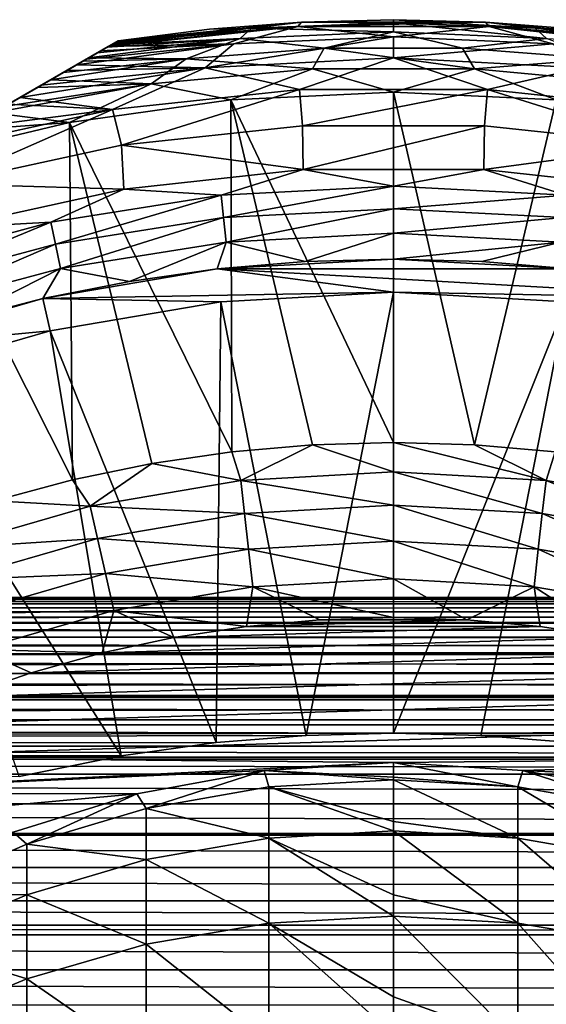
# Model space of a CAD drawing. Header units: metres. Extents: x -99 to 99, y -314 to 25.
# Tile 158 of 256: x -4.53 to 1.85, y 10.07 to 22. Entities that reach past the tile are written whole.
import ezdxf

# ---------------------------------------------------------------- set-up
doc = ezdxf.new("R2010")
doc.units = ezdxf.units.M
doc.layers.add('solid_K2442E1000C35', color=7, linetype='CONTINUOUS')

msp = doc.modelspace()

# ---------------------------------------------------------------- linework, layer by layer
at = {"layer": 'solid_K2442E1000C35'}
for points in [[(-1.159222, 21.917957, 92.823189), (-3.335342, 21.745701, 93.669998), (-1.115605, 21.971697, 93.669998)], [(-1.115605, 21.971697, 109.257362), (-1.115605, 21.971697, 93.669998), (-3.335342, 21.745701, 93.669998)], [(-2.22834, 21.886856, 109.257362), (-1.115605, 21.971697, 109.257362), (-3.335342, 21.745701, 93.669998)], [(-1.719445, 21.895655, 109.726662), (-1.115605, 21.971697, 109.257362), (-2.22834, 21.886856, 109.257362)], [(0, 21.963064, 109.726662), (-1.115605, 21.971697, 109.257362), (-1.719445, 21.895655, 109.726662)], [(0, 21.963064, 109.726662), (-1.719445, 21.895655, 109.726662), (0.000001, 21.853024, 110.18486)], [(-1.159222, 21.917957, 92.823189), (-1.115605, 21.971697, 93.669998), (1.115605, 21.971697, 93.669998)], [(1.159222, 21.917957, 92.823189), (-1.159222, 21.917957, 92.823189), (1.115605, 21.971697, 93.669998)], [(0, 22, 109.257362), (1.115605, 21.971697, 109.257362), (-1.115605, 21.971697, 93.669998)], [(-1.115605, 21.971697, 109.257362), (0, 22, 109.257362), (-1.115605, 21.971697, 93.669998)], [(0, 21.963064, 109.726662), (0, 22, 109.257362), (-1.115605, 21.971697, 109.257362)], [(1.115605, 21.971697, 109.257362), (1.115605, 21.971697, 93.669998), (-1.115605, 21.971697, 93.669998)], [(1.719445, 21.895655, 109.726662), (1.115605, 21.971697, 109.257362), (0, 22, 109.257362)], [(1.719445, 21.895655, 109.726662), (0, 22, 109.257362), (0, 21.963064, 109.726662)], [(0, 21.963064, 109.726662), (0.000001, 21.853024, 110.18486), (1.856758, 21.774, 110.18486)], [(1.719445, 21.895655, 109.726662), (0, 21.963064, 109.726662), (1.856758, 21.774, 110.18486)], [(1.115605, 21.971697, 93.669998), (3.335342, 21.745701, 109.257362), (3.335342, 21.745701, 93.669998)], [(2.22834, 21.886856, 109.257362), (3.335342, 21.745701, 109.257362), (1.115605, 21.971697, 93.669998)], [(1.159222, 21.917957, 92.823189), (1.115605, 21.971697, 93.669998), (3.335342, 21.745701, 93.669998)], [(1.115605, 21.971697, 109.257362), (2.22834, 21.886856, 109.257362), (1.115605, 21.971697, 93.669998)], [(1.719445, 21.895655, 109.726662), (2.22834, 21.886856, 109.257362), (1.115605, 21.971697, 109.257362)], [(-1.159222, 21.917957, 92.823189), (-3.458761, 21.674444, 92.823952), (-3.427099, 21.692724, 92.939339)], [(-1.933383, 21.708168, 91.98468), (-3.458761, 21.674444, 92.823952), (-1.159222, 21.917957, 92.823189)], [(-1.159222, 21.917957, 92.823189), (-3.427099, 21.692724, 92.939339), (-3.358031, 21.732601, 93.305489)], [(-1.719445, 21.895655, 109.726662), (-3.393648, 21.712038, 109.638771), (-3.423476, 21.694817, 109.725441)], [(-1.719445, 21.895655, 109.726662), (-3.423476, 21.694817, 109.725441), (-1.856757, 21.774, 110.18486)], [(-1.719445, 21.895655, 109.726662), (-3.349617, 21.737459, 109.446724), (-3.393648, 21.712038, 109.638771)], [(-1.159222, 21.917957, 92.823189), (-3.358031, 21.732601, 93.305489), (-3.335342, 21.745701, 93.669998)], [(-1.719445, 21.895655, 109.726662), (-3.335342, 21.745701, 109.257362), (-3.349617, 21.737459, 109.446724)], [(-1.719445, 21.895655, 109.726662), (-2.22834, 21.886856, 109.257362), (-3.335342, 21.745701, 109.257362)], [(-2.22834, 21.886856, 109.257362), (-3.335342, 21.745701, 93.669998), (-3.335342, 21.745701, 109.257362)], [(0, 21.794094, 91.98468), (-1.933383, 21.708168, 91.98468), (-1.159222, 21.917957, 92.823189)], [(-1.719445, 21.895655, 109.726662), (-1.856757, 21.774, 110.18486), (0.000001, 21.853024, 110.18486)], [(0.000001, 21.853024, 110.18486), (-1.856757, 21.774, 110.18486), (-0.838932, 21.656349, 110.620171)], [(0, 21.794094, 91.98468), (-1.159222, 21.917957, 92.823189), (1.159222, 21.917957, 92.823189)], [(0.000001, 21.853024, 110.18486), (-0.838932, 21.656349, 110.620171), (0.838935, 21.656347, 110.620171)], [(1.933383, 21.708168, 91.98468), (0, 21.794094, 91.98468), (1.159222, 21.917957, 92.823189)], [(1.856758, 21.774, 110.18486), (0.000001, 21.853024, 110.18486), (0.838935, 21.656347, 110.620171)], [(1.159222, 21.917957, 92.823189), (3.335342, 21.745701, 93.669998), (3.35803, 21.732601, 93.305489)], [(1.159222, 21.917957, 92.823189), (3.35803, 21.732601, 93.305489), (3.427097, 21.692726, 92.939346)], [(1.159222, 21.917957, 92.823189), (3.427097, 21.692726, 92.939346), (3.458761, 21.674444, 92.823952)], [(1.933383, 21.708168, 91.98468), (1.159222, 21.917957, 92.823189), (3.458761, 21.674444, 92.823952)], [(1.719445, 21.895655, 109.726662), (3.423477, 21.694815, 109.725441), (2.22834, 21.886856, 109.257362)], [(1.719445, 21.895655, 109.726662), (1.856758, 21.774, 110.18486), (3.423477, 21.694815, 109.725441)], [(-3.335342, 21.745701, 109.257362), (-17.164658, 13.761341, 109.257362), (-17.150385, 13.769582, 109.446709)], [(-3.335342, 21.745701, 93.669998), (-17.164658, 13.761341, 93.669998), (-17.164658, 13.761341, 109.257362)], [(-3.335342, 21.745701, 109.257362), (-3.335342, 21.745701, 93.669998), (-17.164658, 13.761341, 109.257362)], [(-3.335342, 21.745701, 93.669998), (-3.358031, 21.732601, 93.305489), (-17.164658, 13.761341, 93.669998)], [(-3.358031, 21.732601, 93.305489), (-17.14197, 13.774441, 93.305489), (-17.164658, 13.761341, 93.669998)], [(-3.349617, 21.737459, 109.446724), (-3.335342, 21.745701, 109.257362), (-17.150385, 13.769582, 109.446709)], [(-3.349617, 21.737459, 109.446724), (-17.150385, 13.769582, 109.446709), (-17.106356, 13.795002, 109.638763)], [(-3.358031, 21.732601, 93.305489), (-3.427099, 21.692724, 92.939339), (-17.14197, 13.774441, 93.305489)], [(-3.393648, 21.712038, 109.638771), (-3.349617, 21.737459, 109.446724), (-17.106356, 13.795002, 109.638763)], [(-3.393648, 21.712038, 109.638771), (-17.106356, 13.795002, 109.638763), (-17.076523, 13.812226, 109.725441)], [(-3.423476, 21.694817, 109.725441), (-3.393648, 21.712038, 109.638771), (-17.076523, 13.812226, 109.725441)], [(-1.856757, 21.774, 110.18486), (-3.591558, 21.597775, 110.046448), (-3.692587, 21.539444, 110.182915)], [(-1.856757, 21.774, 110.18486), (-3.692587, 21.539444, 110.182915), (-2.51177, 21.526546, 110.620171)], [(-1.856757, 21.774, 110.18486), (-3.471827, 21.666901, 109.837944), (-3.591558, 21.597775, 110.046448)], [(-1.856757, 21.774, 110.18486), (-3.423476, 21.694817, 109.725441), (-3.471827, 21.666901, 109.837944)], [(-1.856757, 21.774, 110.18486), (-2.51177, 21.526546, 110.620171), (-0.838932, 21.656349, 110.620171)], [(-2.282011, 21.41757, 91.171173), (-1.933383, 21.708168, 91.98468), (0, 21.794094, 91.98468)], [(0, 21.538799, 91.171173), (-2.282011, 21.41757, 91.171173), (0, 21.794094, 91.98468)], [(0, 21.538799, 91.171173), (0, 21.794094, 91.98468), (1.933383, 21.708168, 91.98468)], [(1.856758, 21.774, 110.18486), (0.838935, 21.656347, 110.620171), (2.511774, 21.526546, 110.620171)], [(-3.427099, 21.692724, 92.939339), (-17.072901, 13.814317, 92.939339), (-17.14197, 13.774441, 93.305489)], [(-3.423476, 21.694817, 109.725441), (-17.076523, 13.812226, 109.725441), (-17.028181, 13.840137, 109.837929)], [(-3.427099, 21.692724, 92.939339), (-3.458761, 21.674444, 92.823952), (-17.072901, 13.814317, 92.939339)], [(-3.458761, 21.674444, 92.823952), (-17.041239, 13.832598, 92.823952), (-17.072901, 13.814317, 92.939339)], [(-3.458761, 21.674444, 92.823952), (-3.54615, 21.623991, 92.568741), (-17.041239, 13.832598, 92.823952)], [(-3.54615, 21.623991, 92.568741), (-16.95385, 13.883051, 92.568741), (-17.041239, 13.832598, 92.823952)], [(-3.471827, 21.666901, 109.837944), (-3.423476, 21.694817, 109.725441), (-17.028181, 13.840137, 109.837929)], [(-3.471827, 21.666901, 109.837944), (-17.028181, 13.840137, 109.837929), (-16.90844, 13.909269, 110.046455)], [(-3.54615, 21.623991, 92.568741), (-3.720425, 21.523373, 92.193604), (-16.95385, 13.883051, 92.568741)], [(-3.591558, 21.597775, 110.046448), (-3.471827, 21.666901, 109.837944), (-16.90844, 13.909269, 110.046455)], [(-3.591558, 21.597775, 110.046448), (-16.90844, 13.909269, 110.046455), (-16.807415, 13.967595, 110.182915)], [(-3.692587, 21.539444, 110.182915), (-3.591558, 21.597775, 110.046448), (-16.807415, 13.967595, 110.182915)], [(-1.933383, 21.708168, 91.98468), (-3.842226, 21.453051, 91.985847), (-3.720425, 21.523373, 92.193604)], [(-2.282011, 21.41757, 91.171173), (-3.842226, 21.453051, 91.985847), (-1.933383, 21.708168, 91.98468)], [(-1.933383, 21.708168, 91.98468), (-3.720425, 21.523373, 92.193604), (-3.54615, 21.623991, 92.568741)], [(-1.933383, 21.708168, 91.98468), (-3.54615, 21.623991, 92.568741), (-3.458761, 21.674444, 92.823952)], [(-0.838932, 21.656349, 110.620171), (-2.51177, 21.526546, 110.620171), (-0.981347, 21.403734, 111.021858)], [(-0.838932, 21.656349, 110.620171), (-0.981347, 21.403734, 111.021858), (0.981336, 21.403734, 111.021858)], [(0.838935, 21.656347, 110.620171), (-0.838932, 21.656349, 110.620171), (0.981336, 21.403734, 111.021858)], [(2.282011, 21.41757, 91.171173), (0, 21.538799, 91.171173), (1.933383, 21.708168, 91.98468)], [(2.511774, 21.526546, 110.620171), (0.838935, 21.656347, 110.620171), (0.981336, 21.403734, 111.021858)], [(-3.720425, 21.523373, 92.193604), (-16.779575, 13.983669, 92.193604), (-16.95385, 13.883051, 92.568741)], [(-3.692587, 21.539444, 110.182915), (-16.807415, 13.967595, 110.182915), (-16.736208, 14.008707, 110.266121)], [(-3.720425, 21.523373, 92.193604), (-3.842226, 21.453051, 91.985847), (-16.779575, 13.983669, 92.193604)], [(-3.763772, 21.498346, 110.266098), (-3.692587, 21.539444, 110.182915), (-16.736208, 14.008707, 110.266121)], [(-3.763772, 21.498346, 110.266098), (-16.736208, 14.008707, 110.266121), (-16.498943, 14.145692, 110.494965)], [(-4.000988, 21.361389, 110.494904), (-3.763772, 21.498346, 110.266098), (-16.498943, 14.145692, 110.494965)], [(-2.51177, 21.526546, 110.620171), (-4.000988, 21.361389, 110.494904), (-4.158151, 21.270651, 110.618904)], [(-2.51177, 21.526546, 110.620171), (-4.158151, 21.270651, 110.618904), (-2.935794, 21.224138, 111.021858)], [(-2.51177, 21.526546, 110.620171), (-3.763772, 21.498346, 110.266098), (-4.000988, 21.361389, 110.494904)], [(-2.51177, 21.526546, 110.620171), (-3.692587, 21.539444, 110.182915), (-3.763772, 21.498346, 110.266098)], [(-2.51177, 21.526546, 110.620171), (-2.935794, 21.224138, 111.021858), (-0.981347, 21.403734, 111.021858)], [(-1.139627, 21.155823, 90.394745), (-2.282011, 21.41757, 91.171173), (0, 21.538799, 91.171173)], [(1.139629, 21.155821, 90.394745), (-1.139627, 21.155823, 90.394745), (0, 21.538799, 91.171173)], [(1.139629, 21.155821, 90.394745), (0, 21.538799, 91.171173), (2.282011, 21.41757, 91.171173)], [(2.511774, 21.526546, 110.620171), (0.981336, 21.403734, 111.021858), (2.935784, 21.224138, 111.021858)], [(-3.842226, 21.453051, 91.985847), (-16.657774, 14.05399, 91.985847), (-16.779575, 13.983669, 92.193604)], [(-3.842226, 21.453051, 91.985847), (-3.958452, 21.385948, 91.81311), (-16.657774, 14.05399, 91.985847)], [(-3.958452, 21.385948, 91.81311), (-16.541548, 14.121094, 91.81311), (-16.657774, 14.05399, 91.985847)], [(-3.958452, 21.385948, 91.81311), (-4.270472, 21.205803, 91.428719), (-16.541548, 14.121094, 91.81311)], [(-4.000988, 21.361389, 110.494904), (-16.498943, 14.145692, 110.494965), (-16.341848, 14.23639, 110.618904)], [(-4.158151, 21.270651, 110.618904), (-4.000988, 21.361389, 110.494904), (-16.341848, 14.23639, 110.618904)], [(-2.282011, 21.41757, 91.171173), (-4.526311, 21.058094, 91.17173), (-4.270472, 21.205803, 91.428719)], [(-3.405694, 20.910973, 90.394745), (-4.526311, 21.058094, 91.17173), (-2.282011, 21.41757, 91.171173)], [(-2.282011, 21.41757, 91.171173), (-4.270472, 21.205803, 91.428719), (-3.958452, 21.385948, 91.81311)], [(-2.282011, 21.41757, 91.171173), (-3.958452, 21.385948, 91.81311), (-3.842226, 21.453051, 91.985847)], [(-1.139627, 21.155823, 90.394745), (-3.405694, 20.910973, 90.394745), (-2.282011, 21.41757, 91.171173)], [(-0.981347, 21.403734, 111.021858), (-2.935794, 21.224138, 111.021858), (-1.971576, 21.0291, 111.378677)], [(-0.981347, 21.403734, 111.021858), (-1.971576, 21.0291, 111.378677), (0.000001, 21.121321, 111.378677)], [(0.981336, 21.403734, 111.021858), (-0.981347, 21.403734, 111.021858), (0.000001, 21.121321, 111.378677)], [(0.981336, 21.403734, 111.021858), (0.000001, 21.121321, 111.378677), (1.971577, 21.0291, 111.378677)], [(2.935784, 21.224138, 111.021858), (0.981336, 21.403734, 111.021858), (1.971577, 21.0291, 111.378677)], [(3.405696, 20.910973, 90.394745), (1.139629, 21.155821, 90.394745), (2.282011, 21.41757, 91.171173)], [(-4.158151, 21.270651, 110.618904), (-16.341848, 14.23639, 110.618904), (-16.184723, 14.327107, 110.727539)], [(-4.315148, 21.18001, 110.727455), (-4.158151, 21.270651, 110.618904), (-16.184723, 14.327107, 110.727539)], [(-2.935794, 21.224138, 111.021858), (-4.158151, 21.270651, 110.618904), (-4.315148, 21.18001, 110.727455)], [(-4.270472, 21.205803, 91.428719), (-16.229528, 14.301238, 91.428719), (-16.541548, 14.121094, 91.81311)], [(-4.270472, 21.205803, 91.428719), (-4.526311, 21.058094, 91.17173), (-16.229528, 14.301238, 91.428719)], [(-4.718075, 20.94738, 110.956917), (-4.315148, 21.18001, 110.727455), (-16.184723, 14.327107, 110.727539)], [(-2.935794, 21.224138, 111.021858), (-4.852817, 20.869585, 111.021629), (-3.925934, 20.753246, 111.378677)], [(-2.935794, 21.224138, 111.021858), (-4.718075, 20.94738, 110.956917), (-4.852817, 20.869585, 111.021629)], [(-2.935794, 21.224138, 111.021858), (-4.315148, 21.18001, 110.727455), (-4.718075, 20.94738, 110.956917)], [(-2.935794, 21.224138, 111.021858), (-3.925934, 20.753246, 111.378677), (-1.971576, 21.0291, 111.378677)], [(-1.139627, 21.155823, 90.394745), (-3.297024, 20.478699, 89.666901), (-3.405694, 20.910973, 90.394745)], [(-1.139627, 21.155823, 90.394745), (-1.10317, 20.713051, 89.666901), (-3.297024, 20.478699, 89.666901)], [(0.000001, 16.878679, 115.621323), (0.000001, 21.121321, 111.378677), (-1.971576, 21.0291, 111.378677)], [(1.139629, 21.155821, 90.394745), (-1.10317, 20.713051, 89.666901), (-1.139627, 21.155823, 90.394745)], [(1.139629, 21.155821, 90.394745), (1.103165, 20.713051, 89.666901), (-1.10317, 20.713051, 89.666901)], [(0.98141, 16.850124, 115.621323), (1.971577, 21.0291, 111.378677), (0.000001, 21.121321, 111.378677)], [(0.000001, 16.878679, 115.621323), (0.98141, 16.850124, 115.621323), (0.000001, 21.121321, 111.378677)], [(1.139629, 21.155821, 90.394745), (3.297019, 20.478699, 89.666901), (1.103165, 20.713051, 89.666901)], [(3.405696, 20.910973, 90.394745), (3.297019, 20.478699, 89.666901), (1.139629, 21.155821, 90.394745)], [(-4.526311, 21.058094, 91.17173), (-15.973688, 14.448948, 91.17173), (-16.229528, 14.301238, 91.428719)], [(-4.526311, 21.058094, 91.17173), (-4.67023, 20.975002, 91.043785), (-15.973688, 14.448948, 91.17173)], [(-3.405694, 20.910973, 90.394745), (-4.67023, 20.975002, 91.043785), (-4.526311, 21.058094, 91.17173)], [(-1.959496, 16.764551, 115.621323), (-1.971576, 21.0291, 111.378677), (-3.925934, 20.753246, 111.378677)], [(-0.981408, 16.850124, 115.621323), (0.000001, 16.878679, 115.621323), (-1.971576, 21.0291, 111.378677)], [(-1.959496, 16.764551, 115.621323), (-0.981408, 16.850124, 115.621323), (-1.971576, 21.0291, 111.378677)], [(0.98141, 16.850124, 115.621323), (1.959499, 16.764551, 115.621323), (1.971577, 21.0291, 111.378677)], [(-3.405694, 20.910973, 90.394745), (-5.620511, 20.426357, 90.392838), (-5.169445, 20.686781, 90.666435)], [(-3.405694, 20.910973, 90.394745), (-5.453574, 20.012646, 89.666901), (-5.620511, 20.426357, 90.392838)], [(-3.405694, 20.910973, 90.394745), (-3.297024, 20.478699, 89.666901), (-5.453574, 20.012646, 89.666901)], [(-3.405694, 20.910973, 90.394745), (-5.169445, 20.686781, 90.666435), (-4.67023, 20.975002, 91.043785)], [(-5.223156, 20.655769, 111.176414), (-3.925934, 20.753246, 111.378677), (-4.852817, 20.869585, 111.021629)], [(-3.892494, 16.423712, 115.621323), (-3.925934, 20.753246, 111.378677), (-5.84601, 20.296165, 111.378677)], [(-5.223156, 20.655769, 111.176414), (-5.84601, 20.296165, 111.378677), (-3.925934, 20.753246, 111.378677)], [(-2.930954, 16.622253, 115.621323), (-1.959496, 16.764551, 115.621323), (-3.925934, 20.753246, 111.378677)], [(-3.892494, 16.423712, 115.621323), (-2.930954, 16.622253, 115.621323), (-3.925934, 20.753246, 111.378677)], [(-3.297024, 20.478699, 89.666901), (-1.10317, 20.713051, 89.666901), (-1.094347, 20.18405, 88.999084)], [(-1.10317, 20.713051, 89.666901), (1.103165, 20.713051, 89.666901), (-1.094347, 20.18405, 88.999084)], [(1.103165, 20.713051, 89.666901), (1.094347, 20.18405, 88.999084), (-1.094347, 20.18405, 88.999084)], [(1.103165, 20.713051, 89.666901), (3.297019, 20.478699, 89.666901), (1.094347, 20.18405, 88.999084)], [(-5.453574, 20.012646, 89.666901), (-3.297024, 20.478699, 89.666901), (-3.270212, 19.947411, 88.999084)], [(-3.297024, 20.478699, 89.666901), (-1.094347, 20.18405, 88.999084), (-3.270212, 19.947411, 88.999084)], [(3.297019, 20.478699, 89.666901), (3.270212, 19.947411, 88.999084), (1.094347, 20.18405, 88.999084)], [(-4.840864, 16.169598, 115.621323), (-3.892494, 16.423712, 115.621323), (-5.84601, 20.296165, 111.378677)], [(-2.08865, 19.872181, 88.789017), (-3.270212, 19.947411, 88.999084), (-1.094347, 20.18405, 88.999084)], [(0, 19.981642, 88.789017), (-2.08865, 19.872181, 88.789017), (-1.094347, 20.18405, 88.999084)], [(0, 19.981642, 88.789017), (-1.094347, 20.18405, 88.999084), (1.094347, 20.18405, 88.999084)], [(2.08865, 19.872181, 88.789017), (0, 19.981642, 88.789017), (1.094347, 20.18405, 88.999084)], [(2.08865, 19.872181, 88.789017), (1.094347, 20.18405, 88.999084), (3.270212, 19.947411, 88.999084)], [(-5.453574, 20.012646, 89.666901), (-3.270212, 19.947411, 88.999084), (-5.407736, 19.476906, 88.999084)], [(-4.154417, 19.544996, 88.789017), (-5.407736, 19.476906, 88.999084), (-3.270212, 19.947411, 88.999084)], [(-2.08865, 19.872181, 88.789017), (-4.154417, 19.544996, 88.789017), (-3.270212, 19.947411, 88.999084)], [(-2.060275, 19.602211, 88.631287), (-2.08865, 19.872181, 88.789017), (0, 19.981642, 88.789017)], [(0, 19.710186, 88.631287), (-2.060275, 19.602211, 88.631287), (0, 19.981642, 88.789017)], [(0, 19.710186, 88.631287), (0, 19.981642, 88.789017), (2.08865, 19.872181, 88.789017)], [(-4.097978, 19.27947, 88.631287), (-4.154417, 19.544996, 88.789017), (-2.08865, 19.872181, 88.789017)], [(-2.060275, 19.602211, 88.631287), (-4.097978, 19.27947, 88.631287), (-2.08865, 19.872181, 88.789017)], [(2.060275, 19.602211, 88.631287), (0, 19.710186, 88.631287), (2.08865, 19.872181, 88.789017)], [(-2.02909, 19.305504, 88.533524), (-2.060275, 19.602211, 88.631287), (0, 19.710186, 88.631287)], [(0, 19.411844, 88.533524), (-2.02909, 19.305504, 88.533524), (0, 19.710186, 88.631287)], [(0, 19.411844, 88.533524), (0, 19.710186, 88.631287), (2.060275, 19.602211, 88.631287)], [(-4.035949, 18.987648, 88.533524), (-4.097978, 19.27947, 88.631287), (-2.060275, 19.602211, 88.631287)], [(-2.02909, 19.305504, 88.533524), (-4.035949, 18.987648, 88.533524), (-2.060275, 19.602211, 88.631287)], [(2.02909, 19.305504, 88.533524), (0, 19.411844, 88.533524), (2.060275, 19.602211, 88.631287)], [(-4.154417, 19.544996, 88.789017), (-6.174667, 19.003672, 88.789017), (-5.407736, 19.476906, 88.999084)], [(-6.090782, 18.745501, 88.631287), (-6.174667, 19.003672, 88.789017), (-4.154417, 19.544996, 88.789017)], [(-4.097978, 19.27947, 88.631287), (-6.090782, 18.745501, 88.631287), (-4.154417, 19.544996, 88.789017)], [(-1.070998, 19.06995, 88.5), (-2.02909, 19.305504, 88.533524), (0, 19.411844, 88.533524)], [(0, 19.1, 88.5), (-1.070998, 19.06995, 88.5), (0, 19.411844, 88.533524)], [(0, 19.1, 88.5), (0, 19.411844, 88.533524), (2.02909, 19.305504, 88.533524)], [(-5.99859, 18.46176, 88.533524), (-6.090782, 18.745501, 88.631287), (-4.097978, 19.27947, 88.631287)], [(-4.035949, 18.987648, 88.533524), (-5.99859, 18.46176, 88.533524), (-4.097978, 19.27947, 88.631287)], [(-3.199485, 18.830116, 88.5), (-4.035949, 18.987648, 88.533524), (-2.02909, 19.305504, 88.533524)], [(-2.138464, 18.97991, 88.5), (-3.199485, 18.830116, 88.5), (-2.02909, 19.305504, 88.533524)], [(-1.070998, 19.06995, 88.5), (-2.138464, 18.97991, 88.5), (-2.02909, 19.305504, 88.533524)], [(1.070998, 19.06995, 88.5), (0, 19.1, 88.5), (2.02909, 19.305504, 88.533524)], [(2.138464, 18.97991, 88.5), (1.070998, 19.06995, 88.5), (2.02909, 19.305504, 88.533524)], [(-2.138327, 18.979927, 88.699997), (-1.070998, 19.06995, 88.5), (0, 19.1, 88.5)], [(0, 19.1, 88.699997), (-2.138327, 18.979927, 88.699997), (0, 19.1, 88.5)], [(2.138327, 18.979927, 88.699997), (-2.138327, 18.979927, 88.699997), (0, 19.1, 88.699997)], [(0, 19.1, 88.699997), (0, 19.1, 88.5), (1.070998, 19.06995, 88.5)], [(2.138327, 18.979927, 88.699997), (0, 19.1, 88.699997), (1.070998, 19.06995, 88.5)], [(-5.287684, 18.353485, 88.5), (-5.99859, 18.46176, 88.533524), (-4.035949, 18.987648, 88.533524)], [(-4.250056, 18.621145, 88.5), (-5.287684, 18.353485, 88.5), (-4.035949, 18.987648, 88.533524)], [(-2.138327, 18.979927, 88.699997), (0, 18.699995, 88.699997), (-4.250114, 18.621132, 88.699997)], [(-2.138327, 18.979927, 88.699997), (-4.250114, 18.621132, 88.699997), (-2.138464, 18.97991, 88.5)], [(-4.250114, 18.621132, 88.699997), (-3.199485, 18.830116, 88.5), (-2.138464, 18.97991, 88.5)], [(-3.199485, 18.830116, 88.5), (-4.250056, 18.621145, 88.5), (-4.035949, 18.987648, 88.533524)], [(-2.138327, 18.979927, 88.699997), (-2.138464, 18.97991, 88.5), (-1.070998, 19.06995, 88.5)], [(4.250114, 18.621132, 88.699997), (0, 18.699995, 88.699997), (-2.138327, 18.979927, 88.699997)], [(4.250114, 18.621132, 88.699997), (-2.138327, 18.979927, 88.699997), (2.138327, 18.979927, 88.699997)], [(2.138327, 18.979927, 88.699997), (1.070998, 19.06995, 88.5), (2.138464, 18.97991, 88.5)], [(-4.250114, 18.621132, 88.699997), (-4.250056, 18.621145, 88.5), (-3.199485, 18.830116, 88.5)], [(-6.3086, 18.02807, 88.699997), (-5.287684, 18.353485, 88.5), (-4.250056, 18.621145, 88.5)], [(-4.250114, 18.621132, 88.699997), (-6.3086, 18.02807, 88.699997), (-4.250056, 18.621145, 88.5)], [(-4.250114, 18.621132, 88.699997), (-4.161085, 18.231161, 88.699997), (-6.3086, 18.02807, 88.699997)], [(-4.250114, 18.621132, 88.699997), (0, 18.699995, 88.699997), (-2.093702, 18.582417, 88.699997)], [(-4.250114, 18.621132, 88.699997), (-2.093702, 18.582417, 88.699997), (-4.161085, 18.231161, 88.699997)], [(0, 18.700001, 67.77269), (-1.059456, 13.328197, 47.881798), (-2.093931, 18.582396, 67.77269)], [(0, 18.700001, 67.77269), (-2.093931, 18.582396, 67.77269), (0, 18.699995, 88.699997)], [(-2.093931, 18.582396, 67.77269), (-2.093702, 18.582417, 88.699997), (0, 18.699995, 88.699997)], [(0, 18.700001, 67.77269), (0.000076, 13.355863, 47.827953), (-1.059456, 13.328197, 47.881798)], [(2.093931, 18.582396, 67.77269), (0.000076, 13.355863, 47.827953), (0, 18.700001, 67.77269)], [(0, 18.700001, 67.77269), (0, 18.699995, 88.699997), (2.093702, 18.582417, 88.699997)], [(2.093931, 18.582396, 67.77269), (0, 18.700001, 67.77269), (2.093702, 18.582417, 88.699997)], [(4.250114, 18.621132, 88.699997), (2.093702, 18.582417, 88.699997), (0, 18.699995, 88.699997)], [(-2.093931, 18.582396, 67.77269), (-2.149177, 13.241399, 48.047367), (-4.161244, 18.231129, 67.77269)], [(-2.093931, 18.582396, 67.77269), (-4.161244, 18.231129, 67.77269), (-4.161085, 18.231161, 88.699997)], [(-2.093931, 18.582396, 67.77269), (-4.161085, 18.231161, 88.699997), (-2.093702, 18.582417, 88.699997)], [(-2.093931, 18.582396, 67.77269), (-1.059456, 13.328197, 47.881798), (-2.149177, 13.241399, 48.047367)], [(2.093931, 18.582396, 67.77269), (1.059619, 13.328189, 47.881813), (0.000076, 13.355863, 47.827953)], [(2.093931, 18.582396, 67.77269), (2.149348, 13.24138, 48.047401), (1.059619, 13.328189, 47.881813)], [(-6.3086, 18.02807, 88.699997), (-4.161085, 18.231161, 88.699997), (-6.17616, 17.650637, 88.699997)], [(-6.176153, 17.65064, 67.77269), (-6.17616, 17.650637, 88.699997), (-4.161085, 18.231161, 88.699997)], [(-4.161244, 18.231129, 67.77269), (-6.176153, 17.65064, 67.77269), (-4.161085, 18.231161, 88.699997)], [(-4.161244, 18.231129, 67.77269), (-3.299616, 13.082698, 48.33778), (-6.176153, 17.65064, 67.77269)], [(-4.161244, 18.231129, 67.77269), (-2.149177, 13.241399, 48.047367), (-3.299616, 13.082698, 48.33778)], [(-6.176153, 17.65064, 67.77269), (-3.299616, 13.082698, 48.33778), (-4.535922, 12.830316, 48.770649)], [(-1.849733, 16.416836, 115.927048), (-0.981408, 16.850124, 115.621323), (-1.959496, 16.764551, 115.621323)], [(-1.849733, 16.416836, 115.927048), (0, 16.520716, 115.927048), (-0.981408, 16.850124, 115.621323)], [(0, 16.520716, 115.927048), (0.000001, 16.878679, 115.621323), (-0.981408, 16.850124, 115.621323)], [(0, 16.520716, 115.927048), (1.849733, 16.416836, 115.927048), (0.000001, 16.878679, 115.621323)], [(1.849733, 16.416836, 115.927048), (0.98141, 16.850124, 115.621323), (0.000001, 16.878679, 115.621323)], [(1.849733, 16.416836, 115.927048), (1.959499, 16.764551, 115.621323), (0.98141, 16.850124, 115.621323)], [(-1.849733, 16.416836, 115.927048), (-1.959496, 16.764551, 115.621323), (-2.930954, 16.622253, 115.621323)], [(1.849733, 16.416836, 115.927048), (3.676205, 16.106506, 115.927048), (1.959499, 16.764551, 115.621323)], [(-3.676205, 16.106506, 115.927048), (-2.930954, 16.622253, 115.621323), (-3.892494, 16.423712, 115.621323)], [(-3.676205, 16.106506, 115.927048), (-1.849733, 16.416836, 115.927048), (-2.930954, 16.622253, 115.621323)], [(0, 16.118912, 116.173233), (0, 16.520716, 115.927048), (-1.849733, 16.416836, 115.927048)], [(1.804745, 16.017559, 116.173233), (1.849733, 16.416836, 115.927048), (0, 16.520716, 115.927048)], [(0, 16.118912, 116.173233), (1.804745, 16.017559, 116.173233), (0, 16.520716, 115.927048)], [(-3.676205, 16.106506, 115.927048), (-3.892494, 16.423712, 115.621323), (-4.840864, 16.169598, 115.621323)], [(-1.804745, 16.017559, 116.173233), (-1.849733, 16.416836, 115.927048), (-3.676205, 16.106506, 115.927048)], [(-1.804745, 16.017559, 116.173233), (0, 16.118912, 116.173233), (-1.849733, 16.416836, 115.927048)], [(1.804745, 16.017559, 116.173233), (3.586795, 15.714776, 116.173233), (1.849733, 16.416836, 115.927048)], [(3.586795, 15.714776, 116.173233), (3.676205, 16.106506, 115.927048), (1.849733, 16.416836, 115.927048)], [(-5.456446, 15.593628, 115.927048), (-3.676205, 16.106506, 115.927048), (-4.840864, 16.169598, 115.621323)], [(-3.586795, 15.714776, 116.173233), (-3.676205, 16.106506, 115.927048), (-5.456446, 15.593628, 115.927048)], [(-3.586795, 15.714776, 116.173233), (-1.804745, 16.017559, 116.173233), (-3.676205, 16.106506, 115.927048)], [(0, 15.683514, 116.353462), (0, 16.118912, 116.173233), (-1.804745, 16.017559, 116.173233)], [(1.755996, 15.584899, 116.353462), (1.804745, 16.017559, 116.173233), (0, 16.118912, 116.173233)], [(0, 15.683514, 116.353462), (1.755996, 15.584899, 116.353462), (0, 16.118912, 116.173233)], [(-1.755996, 15.584899, 116.353462), (-1.804745, 16.017559, 116.173233), (-3.586795, 15.714776, 116.173233)], [(-1.755996, 15.584899, 116.353462), (0, 15.683514, 116.353462), (-1.804745, 16.017559, 116.173233)], [(1.755996, 15.584899, 116.353462), (3.48991, 15.290296, 116.353462), (1.804745, 16.017559, 116.173233)], [(3.48991, 15.290296, 116.353462), (3.586795, 15.714776, 116.173233), (1.804745, 16.017559, 116.173233)], [(-5.323739, 15.214372, 116.173233), (-3.586795, 15.714776, 116.173233), (-5.456446, 15.593628, 115.927048)], [(-3.48991, 15.290296, 116.353462), (-3.586795, 15.714776, 116.173233), (-5.323739, 15.214372, 116.173233)], [(-3.48991, 15.290296, 116.353462), (-1.755996, 15.584899, 116.353462), (-3.586795, 15.714776, 116.173233)], [(0, 15.225266, 116.463287), (0, 15.683514, 116.353462), (-1.755996, 15.584899, 116.353462)], [(1.704689, 15.129533, 116.463287), (1.755996, 15.584899, 116.353462), (0, 15.683514, 116.353462)], [(0, 15.225266, 116.463287), (1.704689, 15.129533, 116.463287), (0, 15.683514, 116.353462)], [(-1.704689, 15.129533, 116.463287), (-1.755996, 15.584899, 116.353462), (-3.48991, 15.290296, 116.353462)], [(-1.704689, 15.129533, 116.463287), (0, 15.225266, 116.463287), (-1.755996, 15.584899, 116.353462)], [(1.704689, 15.129533, 116.463287), (3.38794, 14.843537, 116.463287), (1.755996, 15.584899, 116.353462)], [(3.38794, 14.843537, 116.463287), (3.48991, 15.290296, 116.353462), (1.755996, 15.584899, 116.353462)], [(-5.179936, 14.803408, 116.353462), (-3.48991, 15.290296, 116.353462), (-5.323739, 15.214372, 116.173233)], [(-3.38794, 14.843537, 116.463287), (-3.48991, 15.290296, 116.353462), (-5.179936, 14.803408, 116.353462)], [(-3.38794, 14.843537, 116.463287), (-1.704689, 15.129533, 116.463287), (-3.48991, 15.290296, 116.353462)], [(-1.704689, 15.129533, 116.463287), (0.000002, 14.75736, 116.5), (0, 15.225266, 116.463287)], [(0, 15.225266, 116.463287), (0.000002, 14.75736, 116.5), (0.891413, 14.730412, 116.5)], [(0, 15.225266, 116.463287), (0.891413, 14.730412, 116.5), (1.704689, 15.129533, 116.463287)], [(-3.38794, 14.843537, 116.463287), (-1.779558, 14.64967, 116.5), (-1.704689, 15.129533, 116.463287)], [(-1.704689, 15.129533, 116.463287), (-1.779558, 14.64967, 116.5), (-0.891408, 14.730412, 116.5)], [(-1.704689, 15.129533, 116.463287), (-0.891408, 14.730412, 116.5), (0.000002, 14.75736, 116.5)], [(1.704689, 15.129533, 116.463287), (0.891413, 14.730412, 116.5), (1.779562, 14.649669, 116.5)], [(1.704689, 15.129533, 116.463287), (1.779562, 14.649669, 116.5), (2.661209, 14.515426, 116.5)], [(1.704689, 15.129533, 116.463287), (2.661209, 14.515426, 116.5), (3.38794, 14.843537, 116.463287)], [(-76.5, 15, 41), (-75.445061, 14.980345, 41.767639), (76.5, 15, 41)], [(75.445061, 14.980345, 40.232365), (-76.5, 15, 41), (76.5, 15, 41)], [(-75.445068, 14.980345, 40.232365), (-76.5, 15, 41), (75.445061, 14.980345, 40.232365)], [(-75.445068, 14.980345, 40.232365), (75.445061, 14.980345, 40.232365), (74.440598, 14.92485, 39.500381)], [(-74.440598, 14.92485, 39.500381), (-75.445068, 14.980345, 40.232365), (74.440598, 14.92485, 39.500381)], [(-75.445061, 14.980345, 41.767639), (75.445061, 14.980345, 41.767639), (76.5, 15, 41)], [(-75.445061, 14.980345, 41.767639), (-74.440727, 14.924859, 42.499531), (75.445061, 14.980345, 41.767639)], [(-74.440727, 14.924859, 42.499531), (74.440727, 14.924859, 42.499527), (75.445061, 14.980345, 41.767639)], [(-74.440727, 14.924859, 42.499531), (-74.398483, 14.921737, 42.530289), (74.440727, 14.924859, 42.499527)], [(-74.440598, 14.92485, 39.500381), (74.440598, 14.92485, 39.500381), (74.398499, 14.921738, 39.469719)], [(-74.398499, 14.921738, 39.469723), (-74.440598, 14.92485, 39.500381), (74.398499, 14.921738, 39.469719)], [(-74.398499, 14.921738, 39.469723), (74.398499, 14.921738, 39.469719), (73.360504, 14.824795, 38.714069)], [(-73.360504, 14.824795, 38.714073), (-74.398499, 14.921738, 39.469723), (73.360504, 14.824795, 38.714069)], [(-74.398483, 14.921737, 42.530289), (74.398491, 14.921737, 42.530285), (74.440727, 14.924859, 42.499527)], [(-74.398483, 14.921737, 42.530289), (-73.360489, 14.824792, 43.285942), (74.398491, 14.921737, 42.530285)], [(-73.360489, 14.824792, 43.285942), (73.360489, 14.824793, 43.285942), (74.398491, 14.921737, 42.530285)], [(-73.360504, 14.824795, 38.714073), (73.360504, 14.824795, 38.714069), (72.370422, 14.695506, 37.992992)], [(-72.370422, 14.695506, 37.992992), (-73.360504, 14.824795, 38.714073), (72.370422, 14.695506, 37.992992)], [(-73.360489, 14.824792, 43.285942), (-72.370537, 14.695523, 44.006927), (73.360489, 14.824793, 43.285942)], [(-72.370537, 14.695523, 44.006927), (72.370537, 14.695523, 44.006927), (73.360489, 14.824793, 43.285942)], [(-5.028587, 14.370875, 116.463287), (-3.38794, 14.843537, 116.463287), (-5.179936, 14.803408, 116.353462)], [(-5.028587, 14.370875, 116.463287), (-3.533128, 14.328176, 116.5), (-3.38794, 14.843537, 116.463287)], [(-3.38794, 14.843537, 116.463287), (-3.533128, 14.328176, 116.5), (-2.661205, 14.515427, 116.5)], [(-3.38794, 14.843537, 116.463287), (-2.661205, 14.515427, 116.5), (-1.779558, 14.64967, 116.5)], [(-72.370537, 14.695523, 44.006927), (-72.337395, 14.690567, 44.031044), (72.370537, 14.695523, 44.006927)], [(-72.370422, 14.695506, 37.992992), (72.370422, 14.695506, 37.992992), (72.337418, 14.690571, 37.968971)], [(-72.337418, 14.690571, 37.968975), (-72.370422, 14.695506, 37.992992), (72.337418, 14.690571, 37.968971)], [(-72.337418, 14.690571, 37.968975), (72.337418, 14.690571, 37.968971), (71.332458, 14.520377, 37.237202)], [(-71.332458, 14.520377, 37.237202), (-72.337418, 14.690571, 37.968975), (71.332458, 14.520377, 37.237202)], [(-72.337395, 14.690567, 44.031044), (72.337395, 14.690567, 44.031044), (72.370537, 14.695523, 44.006927)], [(-72.337395, 14.690567, 44.031044), (-71.332428, 14.520371, 44.762821), (72.337395, 14.690567, 44.031044)], [(-71.332428, 14.520371, 44.762821), (71.332436, 14.520371, 44.762817), (72.337395, 14.690567, 44.031044)], [(0.891413, 14.730412, 116.5), (-0.891408, 14.730412, 116.5), (-1.779558, 14.64967, 116.5)], [(1.779562, 14.649669, 116.5), (0.891413, 14.730412, 116.5), (-1.779558, 14.64967, 116.5)], [(0.891413, 14.730412, 116.5), (0.000002, 14.75736, 116.5), (-0.891408, 14.730412, 116.5)], [(1.779562, 14.649669, 116.5), (-1.779558, 14.64967, 116.5), (-2.661205, 14.515427, 116.5)], [(2.661209, 14.515426, 116.5), (1.779562, 14.649669, 116.5), (-2.661205, 14.515427, 116.5)], [(-71.332458, 14.520377, 37.237202), (71.332458, 14.520377, 37.237202), (70.349258, 14.315803, 36.521408)], [(-70.349266, 14.315804, 36.521412), (-71.332458, 14.520377, 37.237202), (70.349258, 14.315803, 36.521408)], [(-71.332428, 14.520371, 44.762821), (-70.349228, 14.315795, 45.478615), (71.332436, 14.520371, 44.762817)], [(-70.349228, 14.315795, 45.478615), (70.349228, 14.315796, 45.478615), (71.332436, 14.520371, 44.762817)], [(2.661209, 14.515426, 116.5), (-2.661205, 14.515427, 116.5), (-3.533128, 14.328176, 116.5)], [(3.533132, 14.328175, 116.5), (2.661209, 14.515426, 116.5), (-3.533128, 14.328176, 116.5)], [(-70.349266, 14.315804, 36.521412), (70.349258, 14.315803, 36.521408), (70.321342, 14.309428, 36.501083)], [(-70.321342, 14.309428, 36.501083), (-70.349266, 14.315804, 36.521412), (70.321342, 14.309428, 36.501083)], [(-70.349228, 14.315795, 45.478615), (-70.321442, 14.309451, 45.498844), (70.349228, 14.315796, 45.478615)], [(-70.321442, 14.309451, 45.498844), (70.321442, 14.309451, 45.498844), (70.349228, 14.315796, 45.478615)], [(-5.028587, 14.370875, 116.463287), (-5.23512, 13.797576, 116.5), (-4.392145, 14.0886, 116.5)], [(-5.028587, 14.370875, 116.463287), (-4.392145, 14.0886, 116.5), (-3.533128, 14.328176, 116.5)], [(3.533132, 14.328175, 116.5), (-3.533128, 14.328176, 116.5), (-4.392145, 14.0886, 116.5)], [(4.392149, 14.088599, 116.5), (3.533132, 14.328175, 116.5), (-4.392145, 14.0886, 116.5)], [(-70.321442, 14.309451, 45.498844), (-69.393562, 14.079169, 46.174648), (70.321442, 14.309451, 45.498844)], [(-70.321342, 14.309428, 36.501083), (70.321342, 14.309428, 36.501083), (69.393593, 14.079179, 35.825378)], [(-69.3936, 14.07918, 35.825382), (-70.321342, 14.309428, 36.501083), (69.393593, 14.079179, 35.825378)], [(-69.393562, 14.079169, 46.174648), (69.393562, 14.07917, 46.174644), (70.321442, 14.309451, 45.498844)], [(-69.3936, 14.07918, 35.825382), (69.393593, 14.079179, 35.825378), (68.467392, 13.812672, 35.151062)], [(-68.467392, 13.812674, 35.151062), (-69.3936, 14.07918, 35.825382), (68.467392, 13.812672, 35.151062)], [(-69.393562, 14.079169, 46.174648), (-68.467354, 13.812661, 46.848965), (69.393562, 14.07917, 46.174644)], [(-68.467354, 13.812661, 46.848965), (68.467354, 13.812662, 46.848961), (69.393562, 14.07917, 46.174644)], [(4.392149, 14.088599, 116.5), (-4.392145, 14.0886, 116.5), (-5.23512, 13.797576, 116.5)], [(5.235124, 13.797574, 116.5), (4.392149, 14.088599, 116.5), (-5.23512, 13.797576, 116.5)], [(-68.467392, 13.812674, 35.151062), (68.467392, 13.812672, 35.151062), (68.302666, 13.761244, 35.031067)], [(-68.302666, 13.761243, 35.031067), (-68.467392, 13.812674, 35.151062), (68.302666, 13.761244, 35.031067)], [(-68.467354, 13.812661, 46.848965), (-68.30275, 13.761271, 46.968872), (68.467354, 13.812662, 46.848961)], [(-68.30275, 13.761271, 46.968872), (68.30275, 13.761271, 46.968872), (68.467354, 13.812662, 46.848961)], [(-68.30275, 13.761271, 46.968872), (-67.57444, 13.518928, 47.499123), (68.30275, 13.761271, 46.968872)], [(-68.302666, 13.761243, 35.031067), (68.302666, 13.761244, 35.031067), (67.574478, 13.518941, 34.500904)], [(-67.574478, 13.518943, 34.500908), (-68.302666, 13.761243, 35.031067), (67.574478, 13.518941, 34.500904)], [(-67.57444, 13.518928, 47.499123), (67.57444, 13.518929, 47.499119), (68.30275, 13.761271, 46.968872)], [(5.235124, 13.797574, 116.5), (-5.23512, 13.797576, 116.5), (-6.058975, 13.456165, 116.5)], [(6.058979, 13.456163, 116.5), (5.235124, 13.797574, 116.5), (-6.058975, 13.456165, 116.5)], [(-67.574478, 13.518943, 34.500908), (67.574478, 13.518941, 34.500904), (66.716614, 13.200458, 33.876244)], [(-66.716621, 13.200459, 33.876247), (-67.574478, 13.518943, 34.500908), (66.716614, 13.200458, 33.876244)], [(0.000076, 13.355863, 47.827953), (67.57444, 13.518929, 47.499119), (-67.57444, 13.518928, 47.499123)], [(-67.57444, 13.518928, 47.499123), (-66.716576, 13.200441, 48.123787), (0.000076, 13.355863, 47.827953)], [(0.000076, 13.355863, 47.827953), (1.059619, 13.328189, 47.881813), (67.57444, 13.518929, 47.499119)], [(1.059619, 13.328189, 47.881813), (2.149348, 13.24138, 48.047401), (67.57444, 13.518929, 47.499119)], [(6.058979, 13.456163, 116.5), (-6.058975, 13.456165, 116.5), (-6.860701, 13.065617, 116.5)], [(6.860704, 13.065614, 116.5), (6.058979, 13.456163, 116.5), (-6.860701, 13.065617, 116.5)], [(-1.059456, 13.328197, 47.881798), (0.000076, 13.355863, 47.827953), (-66.716576, 13.200441, 48.123787)], [(-2.149177, 13.241399, 48.047367), (-1.059456, 13.328197, 47.881798), (-66.716576, 13.200441, 48.123787)], [(-3.299616, 13.082698, 48.33778), (-2.149177, 13.241399, 48.047367), (-66.716576, 13.200441, 48.123787)], [(-66.716621, 13.200459, 33.876247), (66.716614, 13.200458, 33.876244), (66.325417, 13.042691, 33.591343)], [(-66.325417, 13.042691, 33.591343), (-66.716621, 13.200459, 33.876247), (66.325417, 13.042691, 33.591343)], [(-3.299616, 13.082698, 48.33778), (-66.716576, 13.200441, 48.123787), (-66.325485, 13.04272, 48.408607)], [(-3.299616, 13.082698, 48.33778), (-66.325485, 13.04272, 48.408607), (-65.895203, 12.859694, 48.721935)], [(-66.325417, 13.042691, 33.591343), (66.325417, 13.042691, 33.591343), (65.895241, 12.859712, 33.278095)], [(-65.895248, 12.859714, 33.278099), (-66.325417, 13.042691, 33.591343), (65.895241, 12.859712, 33.278095)], [(-4.535922, 12.830316, 48.770649), (-3.299616, 13.082698, 48.33778), (-65.895203, 12.859694, 48.721935)], [(0, 13, 116.5), (-6.860701, 13.065617, 116.5), (-7.637366, 12.627357, 116.5)], [(0, 13, 116.5), (6.860704, 13.065614, 116.5), (-6.860701, 13.065617, 116.5)], [(1.566944, 12.905218, 116.5), (6.860704, 13.065614, 116.5), (0, 13, 116.5)], [(1.566944, 12.905218, 116.5), (7.63737, 12.627356, 116.5), (6.860704, 13.065614, 116.5)], [(-1.566944, 12.905218, 116.5), (0, 13, 116.5), (-7.637366, 12.627357, 116.5)], [(-3.111097, 12.622243, 116.5), (-1.566944, 12.905218, 116.5), (-7.637366, 12.627357, 116.5)], [(-1.566977, 12.905215, 140.5), (-3.111097, 12.622243, 116.5), (-3.111104, 12.622244, 140.5)], [(-1.566977, 12.905215, 140.5), (-3.111104, 12.622244, 140.5), (-2.998006, 12.443494, 145.37027)], [(-1.566977, 12.905215, 140.5), (-1.566944, 12.905218, 116.5), (-3.111097, 12.622243, 116.5)], [(-1.566977, 12.905215, 140.5), (-2.998006, 12.443494, 145.37027), (-1.509208, 12.70507, 145.392441)], [(-1.566977, 12.905215, 140.5), (0, 13, 140.5), (-1.566944, 12.905218, 116.5)], [(-1.566977, 12.905215, 140.5), (0, 12.821205, 145.050629), (0, 13, 140.5)], [(-1.566977, 12.905215, 140.5), (0, 12.792658, 145.399872), (0, 12.821205, 145.050629)], [(-1.566977, 12.905215, 140.5), (-1.509208, 12.70507, 145.392441), (0, 12.792658, 145.399872)], [(0, 13, 140.5), (0, 13, 116.5), (-1.566944, 12.905218, 116.5)], [(1.566977, 12.905215, 140.5), (1.566944, 12.905218, 116.5), (0, 13, 116.5)], [(1.566977, 12.905215, 140.5), (0, 13, 116.5), (0, 13, 140.5)], [(1.509208, 12.70507, 145.392441), (0, 13, 140.5), (0, 12.821205, 145.050629)], [(1.566977, 12.905215, 140.5), (0, 13, 140.5), (1.509208, 12.70507, 145.392441)], [(1.566977, 12.905215, 140.5), (1.509208, 12.70507, 145.392441), (2.998006, 12.443494, 145.37027)], [(1.566944, 12.905218, 116.5), (3.111097, 12.622243, 116.5), (7.63737, 12.627356, 116.5)], [(3.111104, 12.622244, 140.5), (3.111097, 12.622243, 116.5), (1.566944, 12.905218, 116.5)], [(3.111104, 12.622244, 140.5), (1.566944, 12.905218, 116.5), (1.566977, 12.905215, 140.5)], [(3.111104, 12.622244, 140.5), (1.566977, 12.905215, 140.5), (2.998006, 12.443494, 145.37027)], [(-65.895248, 12.859714, 33.278099), (65.895241, 12.859712, 33.278095), (65.111824, 12.499469, 32.707638)], [(-65.111832, 12.499472, 32.707642), (-65.895248, 12.859714, 33.278099), (65.111824, 12.499469, 32.707638)], [(0, 12.285924, 149.573196), (0, 12.792658, 145.399872), (-1.509208, 12.70507, 145.392441)], [(1.509208, 12.70507, 145.392441), (0, 12.821205, 145.050629), (0, 12.792658, 145.399872)], [(1.509208, 12.084641, 150.254745), (0, 12.792658, 145.399872), (0, 12.285924, 149.573196)], [(1.509208, 12.084641, 150.254745), (1.509208, 12.70507, 145.392441), (0, 12.792658, 145.399872)], [(-1.509208, 12.084641, 150.254745), (-1.509208, 12.70507, 145.392441), (-2.998006, 12.443494, 145.37027)], [(0, 12.171287, 150.269547), (0, 12.285924, 149.573196), (-1.509208, 12.70507, 145.392441)], [(-1.509208, 12.084641, 150.254745), (0, 12.171287, 150.269547), (-1.509208, 12.70507, 145.392441)], [(2.998006, 11.825876, 150.210526), (2.998006, 12.443494, 145.37027), (1.509208, 12.70507, 145.392441)], [(1.509208, 12.084641, 150.254745), (2.998006, 11.825876, 150.210526), (1.509208, 12.70507, 145.392441)], [(-3.111097, 12.622243, 116.5), (-7.637366, 12.627357, 116.5), (-8.386141, 12.142988, 116.5)], [(-4.609889, 12.155199, 116.5), (-3.111097, 12.622243, 116.5), (-8.386141, 12.142988, 116.5)], [(-3.111104, 12.622244, 140.5), (-3.111097, 12.622243, 116.5), (-4.609889, 12.155199, 116.5)], [(-3.111104, 12.622244, 140.5), (-4.609889, 12.155199, 116.5), (-4.609864, 12.155211, 140.5)], [(-3.111104, 12.622244, 140.5), (-4.609864, 12.155211, 140.5), (-4.446262, 12.011464, 145.333633)], [(-3.111104, 12.622244, 140.5), (-4.446262, 12.011464, 145.333633), (-2.998006, 12.443494, 145.37027)], [(-65.111832, 12.499472, 32.707642), (65.111824, 12.499469, 32.707638), (64.40461, 12.142194, 32.19278)], [(-64.40461, 12.142194, 32.19278), (-65.111832, 12.499472, 32.707642), (64.40461, 12.142194, 32.19278)], [(-2.998006, 11.825876, 150.210526), (-2.998006, 12.443494, 145.37027), (-4.446262, 12.011464, 145.333633)], [(-2.998006, 11.825876, 150.210526), (-1.509208, 12.084641, 150.254745), (-2.998006, 12.443494, 145.37027)], [(0, 11.397455, 154.039825), (0, 12.171287, 150.269547), (-1.509208, 12.084641, 150.254745)], [(1.509208, 12.084641, 150.254745), (0, 12.285924, 149.573196), (0, 12.171287, 150.269547)], [(1.509208, 11.055255, 155.04715), (0, 12.171287, 150.269547), (0, 11.397455, 154.039825)], [(1.509208, 11.055255, 155.04715), (1.509208, 12.084641, 150.254745), (0, 12.171287, 150.269547)], [(-64.40461, 12.142194, 32.19278), (64.40461, 12.142194, 32.19278), (64.366684, 12.122118, 32.165169)], [(-64.366692, 12.12212, 32.165173), (-64.40461, 12.142194, 32.19278), (64.366684, 12.122118, 32.165169)], [(-64.366692, 12.12212, 32.165173), (64.366684, 12.122118, 32.165169), (63.660503, 11.730062, 31.650902)], [(-63.660507, 11.730065, 31.650906), (-64.366692, 12.12212, 32.165173), (63.660503, 11.730062, 31.650902)], [(-4.609864, 12.155211, 140.5), (-5.834389, 11.414825, 145.283051), (-4.446262, 12.011464, 145.333633)], [(-1.509208, 11.055255, 155.04715), (-1.509208, 12.084641, 150.254745), (-2.998006, 11.825876, 150.210526)], [(0, 11.140338, 155.069229), (0, 11.397455, 154.039825), (-1.509208, 12.084641, 150.254745)], [(-1.509208, 11.055255, 155.04715), (0, 11.140338, 155.069229), (-1.509208, 12.084641, 150.254745)], [(2.998006, 10.801157, 154.981201), (2.998006, 11.825876, 150.210526), (1.509208, 12.084641, 150.254745)], [(1.509208, 11.055255, 155.04715), (2.998006, 10.801157, 154.981201), (1.509208, 12.084641, 150.254745)], [(-4.446262, 11.398493, 150.137482), (-4.446262, 12.011464, 145.333633), (-5.834389, 11.414825, 145.283051)], [(-4.446262, 11.398493, 150.137482), (-2.998006, 11.825876, 150.210526), (-4.446262, 12.011464, 145.333633)], [(-2.998006, 10.801157, 154.981201), (-2.998006, 11.825876, 150.210526), (-4.446262, 11.398493, 150.137482)], [(-2.998006, 10.801157, 154.981201), (-1.509208, 11.055255, 155.04715), (-2.998006, 11.825876, 150.210526)], [(-63.660507, 11.730065, 31.650906), (63.660503, 11.730062, 31.650902), (62.993046, 11.325668, 31.164898)], [(-62.993053, 11.325672, 31.164902), (-63.660507, 11.730065, 31.650906), (62.993046, 11.325668, 31.164898)], [(-5.834389, 10.808269, 150.036636), (-4.446262, 11.398493, 150.137482), (-5.834389, 11.414825, 145.283051)], [(-4.446262, 10.38148, 154.872299), (-4.446262, 11.398493, 150.137482), (-5.834389, 10.808269, 150.036636)], [(-4.446262, 10.38148, 154.872299), (-2.998006, 10.801157, 154.981201), (-4.446262, 11.398493, 150.137482)], [(1.509208, 11.055255, 155.04715), (0, 11.397455, 154.039825), (0, 11.140338, 155.069229)], [(-62.993053, 11.325672, 31.164902), (62.993046, 11.325668, 31.164898), (62.540588, 11.030872, 30.835363)], [(-62.540588, 11.030872, 30.835361), (-62.993053, 11.325672, 31.164902), (62.540588, 11.030872, 30.835363)], [(0, 10.161278, 158.422989), (0, 11.140338, 155.069229), (-1.509208, 11.055255, 155.04715)], [(1.509208, 9.624288, 159.735336), (0, 11.140338, 155.069229), (0, 10.161278, 158.422989)], [(1.509208, 9.624288, 159.735336), (1.509208, 11.055255, 155.04715), (0, 11.140338, 155.069229)], [(-62.540588, 11.030872, 30.835361), (62.540588, 11.030872, 30.835363), (62.364155, 10.911103, 30.706903)], [(-62.364159, 10.911106, 30.706907), (-62.540588, 11.030872, 30.835361), (62.364155, 10.911103, 30.706903)], [(-1.509208, 9.624288, 159.735336), (-1.509208, 11.055255, 155.04715), (-2.998006, 10.801157, 154.981201)], [(0, 9.707199, 159.764542), (0, 10.161278, 158.422989), (-1.509208, 11.055255, 155.04715)], [(-1.509208, 9.624288, 159.735336), (0, 9.707199, 159.764542), (-1.509208, 11.055255, 155.04715)], [(2.998006, 9.376676, 159.648148), (2.998006, 10.801157, 154.981201), (1.509208, 11.055255, 155.04715)], [(1.509208, 9.624288, 159.735336), (2.998006, 9.376676, 159.648148), (1.509208, 11.055255, 155.04715)], [(-62.364159, 10.911106, 30.706907), (62.364155, 10.911103, 30.706903), (61.772854, 10.48832, 30.276421)], [(-61.772861, 10.488324, 30.276424), (-62.364159, 10.911106, 30.706907), (61.772854, 10.48832, 30.276421)], [(-5.834389, 9.801899, 154.721878), (-4.446262, 10.38148, 154.872299), (-5.834389, 10.808269, 150.036636)], [(-2.998006, 9.376676, 159.648148), (-2.998006, 10.801157, 154.981201), (-4.446262, 10.38148, 154.872299)], [(-2.998006, 9.376676, 159.648148), (-1.509208, 9.624288, 159.735336), (-2.998006, 10.801157, 154.981201)], [(-61.772861, 10.488324, 30.276424), (61.772854, 10.48832, 30.276421), (61.21846, 10.059127, 29.872828)], [(-61.218464, 10.059131, 29.872831), (-61.772861, 10.488324, 30.276424), (61.21846, 10.059127, 29.872828)], [(-4.446262, 8.967712, 159.504135), (-4.446262, 10.38148, 154.872299), (-5.834389, 9.801899, 154.721878)], [(-4.446262, 8.967712, 159.504135), (-2.998006, 9.376676, 159.648148), (-4.446262, 10.38148, 154.872299)], [(1.509208, 9.624288, 159.735336), (0, 10.161278, 158.422989), (0, 9.707199, 159.764542)]]:
    msp.add_3dface(points, dxfattribs=at)

doc.saveas('drawing.dxf')
